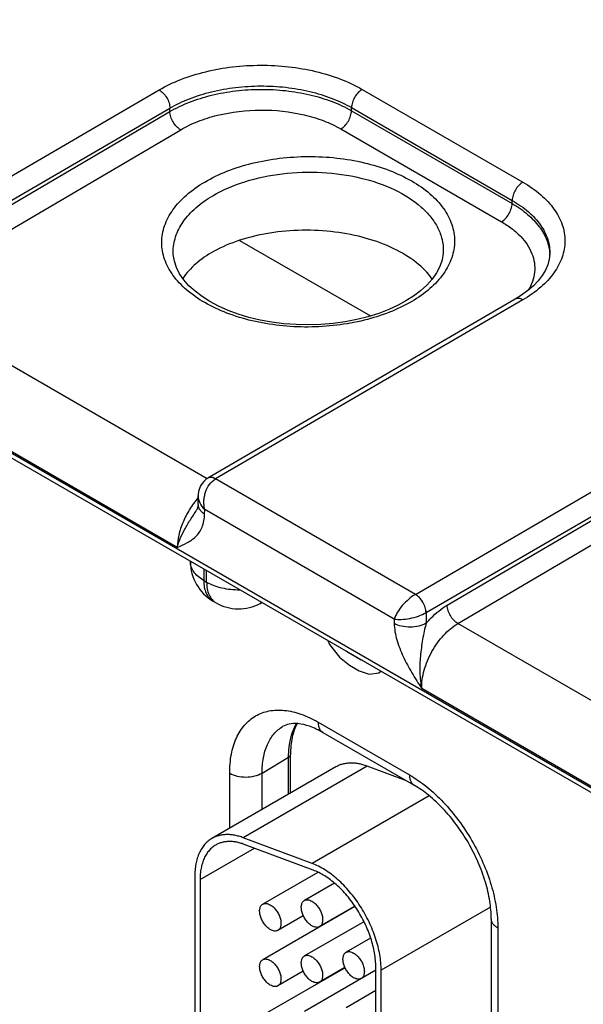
# Model space of a CAD drawing. Header units: inches. Extents: x 0 to 34, y 0 to 22.
# Tile 108 of 157: x 7.58 to 8.139, y 14.112 to 15.09. Entities that reach past the tile are written whole.
import ezdxf

# ---------------------------------------------------------------- set-up
doc = ezdxf.new("R2010")
doc.units = ezdxf.units.IN
doc.header["$LTSCALE"] = 1.87
doc.header["$MEASUREMENT"] = 0
doc.layers.get('0').update_dxf_attribs({"linetype": 'CONTINUOUS'})

msp = doc.modelspace()

# ---------------------------------------------------------------- linework, layer by layer
at = {"color": 7, "linetype": 'CONTINUOUS'}
for p, q in [((3.94661, 16.75216), (8.37501, 14.19548)), ((3.94957, 16.74563), (8.37797, 14.18895)), ((7.41288, 14.84216), (7.71805, 15.01992)), ((7.91954, 15.02043), (8.07912, 14.9283)), ((7.42355, 14.82405), (7.7287, 15.00179)), ((7.44442, 14.83135), (7.7287, 14.99839)), ((7.7287, 14.99839), (7.7287, 15.00179)), ((7.90899, 15.0023), (8.06856, 14.91017)), ((7.90899, 14.99921), (7.90899, 15.0023)), ((7.90899, 14.99921), (8.06847, 14.90713)), ((7.45512, 14.81324), (7.7394, 14.98029)), ((7.89847, 14.9811), (8.05796, 14.88903)), ((8.06847, 14.90713), (8.06856, 14.91017)), ((7.79784, 14.87048), (7.92778, 14.79546)), ((7.732, 14.85844), (7.732, 14.85847)), ((8.00009, 14.85992), (8.00009, 14.85991)), ((8.10589, 14.85679), (8.10589, 14.85678)), ((7.76564, 14.63397), (7.45512, 14.81324)), ((8.07161, 14.8122), (7.76641, 14.63449)), ((8.07911, 14.81146), (7.77389, 14.63373)), ((7.73594, 14.56576), (7.41915, 14.74865)), ((7.97238, 14.51914), (8.27755, 14.69689)), ((7.98305, 14.50102), (8.2882, 14.67876)), ((8.00392, 14.50833), (8.2882, 14.67537)), ((8.01462, 14.49022), (8.2989, 14.65727)), ((7.7677, 14.635), (7.76634, 14.63445)), ((7.97238, 14.51914), (7.77389, 14.63373)), ((7.75661, 14.60839), (7.75674, 14.61699)), ((7.75526, 14.60264), (7.75526, 14.60264)), ((7.7632, 14.59886), (7.76326, 14.60321)), ((7.95133, 14.49463), (7.76326, 14.60321)), ((7.74904, 14.55205), (7.74904, 14.55143)), ((7.76222, 14.54444), (7.76222, 14.53305)), ((7.76517, 14.53135), (7.76517, 14.54274)), ((7.76222, 14.53305), (7.76517, 14.53135)), ((7.77154, 14.51245), (7.77449, 14.51075)), ((7.8183, 14.51009), (7.82007, 14.51104)), ((7.95133, 14.49463), (7.95139, 14.49021)), ((7.98305, 14.50102), (7.98321, 14.49053)), ((8.32514, 14.31095), (8.01462, 14.49022)), ((7.8855, 14.47327), (7.88726, 14.46947)), ((7.88726, 14.46947), (7.89705, 14.45689)), ((7.89705, 14.45689), (7.90684, 14.44893)), ((7.90488, 14.4616), (7.90368, 14.46277)), ((7.90529, 14.46184), (7.90488, 14.4616)), ((7.91858, 14.45369), (7.90488, 14.4616)), ((7.90684, 14.44893), (7.91663, 14.44328)), ((7.91899, 14.45393), (7.91858, 14.45369)), ((7.91979, 14.45347), (7.91858, 14.45369)), ((7.91663, 14.44328), (7.92641, 14.43994)), ((7.92641, 14.43994), (7.9362, 14.44121)), ((7.9362, 14.44121), (7.93797, 14.44297)), ((7.93861, 14.44261), (7.9362, 14.44121)), ((8.29544, 14.24274), (7.97865, 14.42563)), ((7.87585, 14.39229), (7.96654, 14.33994)), ((7.88051, 14.38199), (7.9712, 14.32964)), ((7.84844, 14.32184), (7.84844, 14.36026)), ((7.89347, 14.34784), (7.77043, 14.2768)), ((7.92459, 14.34858), (7.80155, 14.27754)), ((7.82016, 14.34177), (7.84654, 14.35754)), ((7.84654, 14.32074), (7.84654, 14.35754)), ((7.96373, 14.33395), (7.92459, 14.34858)), ((7.78806, 14.28698), (7.78806, 14.34161)), ((7.82016, 14.30551), (7.82016, 14.34177)), ((7.9862, 14.31908), (7.86997, 14.25197)), ((7.86997, 14.25197), (7.80155, 14.27754)), ((7.87089, 14.24541), (7.80247, 14.27098)), ((7.75865, 14.23597), (7.81268, 14.26717)), ((7.87552, 14.24315), (7.82089, 14.21161)), ((7.75335, 14.23903), (7.75335, 13.98153)), ((7.75865, 14.23597), (7.75865, 13.97846)), ((7.89204, 14.23248), (7.86226, 14.21528)), ((7.91244, 14.20935), (7.82089, 14.15649)), ((7.91231, 14.20954), (7.87726, 14.1893)), ((8.047, 14.20879), (7.93843, 14.14611)), ((7.86112, 14.20019), (7.83589, 14.18563)), ((7.92124, 14.19422), (7.86226, 14.16017)), ((7.88169, 14.19186), (7.88169, 14.19159)), ((8.04773, 14.19708), (8.04773, 13.86823)), ((8.05432, 14.18789), (8.05432, 13.85904)), ((7.928, 14.17791), (7.90362, 14.16384)), ((7.90258, 14.14854), (7.82089, 14.10138)), ((7.86112, 14.14508), (7.83589, 14.13051)), ((7.93313, 14.14597), (7.86226, 14.10505)), ((7.90249, 14.14876), (7.87726, 14.13419)), ((7.93313, 14.14624), (7.91862, 14.13786)), ((7.93313, 13.8638), (7.93313, 14.14917)), ((7.93843, 13.86074), (7.93843, 14.14611)), ((7.88169, 14.13675), (7.88169, 14.13648)), ((7.93313, 14.12577), (7.90362, 14.10873))]:
    msp.add_line(p, q, dxfattribs=at)
for points in [[(7.96309, 14.81037), (7.95539, 14.80618), (7.94603, 14.80188), (7.93598, 14.79803), (7.92532, 14.79469), (7.91415, 14.79189), (7.90256, 14.78966), (7.89064, 14.78802), (7.8785, 14.78701), (7.86626, 14.78661), (7.85401, 14.78685), (7.84187, 14.78772), (7.82994, 14.78921), (7.81834, 14.79129), (7.80715, 14.79396), (7.79647, 14.79717), (7.7864, 14.80089), (7.77702, 14.80507), (7.7684, 14.80968), (7.7606, 14.81465), (7.75366, 14.81995), (7.74764, 14.82553), (7.74254, 14.83134), (7.73839, 14.83738), (7.73523, 14.84362), (7.73312, 14.85002), (7.73208, 14.85658), (7.732, 14.85846)], [(8.00009, 14.85992), (8, 14.8579), (7.99891, 14.85121), (7.9967, 14.84467), (7.99341, 14.83829), (7.98909, 14.83209), (7.9838, 14.82613), (7.97755, 14.82043), (7.97038, 14.81501), (7.96309, 14.81037)], [(8.10589, 14.85679), (8.10535, 14.85178), (8.10387, 14.8462), (8.10151, 14.84079), (8.09832, 14.83552), (8.09434, 14.8304), (8.0896, 14.82546), (8.08411, 14.82069), (8.07785, 14.81611), (8.07161, 14.8122)], [(7.76634, 14.63445), (7.76432, 14.63307), (7.76233, 14.63128), (7.7606, 14.62919), (7.75915, 14.62683), (7.75801, 14.62422), (7.75721, 14.62136), (7.75679, 14.61827), (7.75674, 14.61699)], [(7.75661, 14.60839), (7.7565, 14.60663), (7.75625, 14.60512), (7.75591, 14.60397), (7.75554, 14.60313), (7.75526, 14.60264)]]:
    msp.add_lwpolyline(points, dxfattribs=at)
for centre, radius, start, end in [((8.06262, 14.85477), 0.04319, 0.83041, 2.6699), ((7.79404, 14.55143), 0.045, 179.99986, 240.00042), ((7.79699, 14.54972), 0.045, 240.00128, 298.26804), ((7.81115, 14.52338), 0.01509, 298.28214, 305.63353), ((7.97225, 14.51969), 0.02156, 299.85967, 300.07304)]:
    msp.add_arc(centre, radius, start, end, dxfattribs=at)
for points, knots in [([(7.71805, 15.01992), (7.72494, 15.02393), (7.74002, 15.03102), (7.76458, 15.03859), (7.79117, 15.04327), (7.81879, 15.0449), (7.84641, 15.04341), (7.87301, 15.03887), (7.89757, 15.03143), (7.91265, 15.02441), (7.91954, 15.02043)], [0, 0, 0, 0, 0.114317, 0.237579, 0.367259, 0.500264, 0.633233, 0.762806, 0.8859, 1, 1, 1, 1]), ([(7.7287, 15.00179), (7.73487, 15.0054), (7.74835, 15.01177), (7.77033, 15.01858), (7.79412, 15.0228), (7.81884, 15.02427), (7.84355, 15.02294), (7.86735, 15.01886), (7.88933, 15.01218), (7.90282, 15.00588), (7.90899, 15.0023)], [0, 0, 0, 0, 0.114386, 0.237667, 0.367328, 0.500294, 0.63322, 0.762763, 0.885855, 1, 1, 1, 1]), ([(7.71805, 15.01992), (7.71954, 15.01906), (7.72236, 15.01669), (7.72568, 15.01222), (7.72797, 15.00714), (7.72867, 15.00351), (7.7287, 15.00179)], [0, 0, 0, 0, 0.236839, 0.49918, 0.761966, 1, 1, 1, 1]), ([(7.7287, 14.99839), (7.73487, 15.00199), (7.74835, 15.00836), (7.77033, 15.01516), (7.79412, 15.0194), (7.81883, 15.0209), (7.84355, 15.01962), (7.86734, 15.01561), (7.88932, 15.009), (7.90281, 15.00275), (7.90899, 14.99921)], [0, 0, 0, 0, 0.11439, 0.237716, 0.367441, 0.500466, 0.633428, 0.762965, 0.885993, 1, 1, 1, 1]), ([(7.91954, 15.02043), (7.91806, 15.01957), (7.91525, 15.0172), (7.91196, 15.01273), (7.90969, 15.00765), (7.90901, 15.00403), (7.90899, 15.0023)], [0, 0, 0, 0, 0.236971, 0.499182, 0.761837, 1, 1, 1, 1]), ([(7.7394, 14.98029), (7.73791, 14.98115), (7.73509, 14.98351), (7.73176, 14.98797), (7.72945, 14.99305), (7.72874, 14.99667), (7.7287, 14.99839)], [0, 0, 0, 0, 0.236977, 0.499452, 0.762225, 1, 1, 1, 1]), ([(7.7394, 14.98029), (7.74484, 14.98348), (7.75674, 14.98914), (7.78311, 14.99736), (7.81891, 15.00148), (7.85473, 14.99773), (7.88112, 14.98978), (7.89303, 14.98425), (7.89847, 14.9811)], [0, 0, 0, 0, 0.114584, 0.23805, 0.500529, 0.762721, 0.88585, 1, 1, 1, 1]), ([(7.89847, 14.9811), (7.89995, 14.98197), (7.90275, 14.98434), (7.90602, 14.98881), (7.90828, 14.99388), (7.90896, 14.99749), (7.90899, 14.99921)], [0, 0, 0, 0, 0.237239, 0.499455, 0.761967, 1, 1, 1, 1]), ([(7.76323, 14.92845), (7.77026, 14.93258), (7.78563, 14.93988), (7.81067, 14.94769), (7.83779, 14.95255), (7.86596, 14.95429), (7.89414, 14.95284), (7.92126, 14.94825), (7.94631, 14.94069), (7.96839, 14.93043), (7.98668, 14.91782), (8.00051, 14.90322), (8.00924, 14.88704), (8.01227, 14.86985), (8.00924, 14.85265), (8.0005, 14.83639), (7.98668, 14.82167), (7.97511, 14.81356), (7.96872, 14.80981)], [0, 0, 0, 0, 0.066647, 0.138458, 0.213967, 0.29138, 0.368748, 0.444129, 0.515738, 0.582127, 0.642376, 0.696367, 0.74505, 0.790648, 0.836321, 0.885205, 0.939466, 1, 1, 1, 1]), ([(7.77125, 14.91487), (7.78121, 14.92073), (7.80379, 14.93025), (7.84063, 14.93784), (7.87958, 14.93906), (7.91741, 14.93379), (7.95105, 14.92246), (7.97435, 14.90803), (7.9879, 14.89406), (7.99503, 14.88318), (7.99931, 14.87171), (8.00017, 14.86378), (8.00009, 14.85992)], [0, 0, 0, 0, 0.12918, 0.271071, 0.418284, 0.562439, 0.695709, 0.812506, 0.864311, 0.912087, 0.956824, 1, 1, 1, 1]), ([(7.96872, 14.80981), (7.96169, 14.80568), (7.94632, 14.79839), (7.92128, 14.79057), (7.89416, 14.78571), (7.86599, 14.78397), (7.83781, 14.78543), (7.81069, 14.79001), (7.78564, 14.79757), (7.76356, 14.80783), (7.74527, 14.82044), (7.73144, 14.83504), (7.72271, 14.85122), (7.71968, 14.86841), (7.72271, 14.88561), (7.73145, 14.90187), (7.74527, 14.9166), (7.75685, 14.9247), (7.76323, 14.92845)], [0, 0, 0, 0, 0.066647, 0.138458, 0.213967, 0.29138, 0.368748, 0.444129, 0.515738, 0.582127, 0.642376, 0.696367, 0.74505, 0.790648, 0.836321, 0.885205, 0.939466, 1, 1, 1, 1]), ([(8.07912, 14.9283), (8.07764, 14.92744), (8.07483, 14.92507), (8.07154, 14.9206), (8.06927, 14.91552), (8.06859, 14.9119), (8.06857, 14.91017)], [0, 0, 0, 0, 0.236971, 0.499182, 0.761837, 1, 1, 1, 1]), ([(8.07912, 14.9283), (8.08538, 14.92469), (8.09673, 14.91687), (8.11028, 14.90259), (8.11886, 14.88677), (8.12182, 14.86998), (8.11885, 14.85318), (8.11027, 14.83732), (8.09672, 14.82298), (8.08537, 14.81511), (8.07911, 14.81146)], [0, 0, 0, 0, 0.144537, 0.273946, 0.390489, 0.499486, 0.608578, 0.72537, 0.855113, 1, 1, 1, 1]), ([(7.732, 14.85847), (7.73189, 14.86369), (7.7336, 14.87462), (7.7416, 14.8899), (7.75445, 14.90376), (7.76528, 14.91136), (7.77125, 14.91487)], [0, 0, 0, 0, 0.218251, 0.451446, 0.710523, 1, 1, 1, 1]), ([(8.05796, 14.88903), (8.05944, 14.88989), (8.06223, 14.89226), (8.06551, 14.89673), (8.06777, 14.9018), (8.06845, 14.90541), (8.06847, 14.90713)], [0, 0, 0, 0, 0.237239, 0.499455, 0.761967, 1, 1, 1, 1]), ([(8.06847, 14.90713), (8.07389, 14.90399), (8.08374, 14.89721), (8.09563, 14.8849), (8.1034, 14.87132), (8.10554, 14.86152), (8.10576, 14.85678)], [0, 0, 0, 0, 0.288187, 0.547413, 0.781575, 1, 1, 1, 1]), ([(8.06856, 14.91017), (8.07428, 14.90689), (8.08463, 14.89976), (8.0969, 14.88667), (8.10449, 14.87215), (8.10604, 14.86175), (8.10589, 14.85679)], [0, 0, 0, 0, 0.289805, 0.54863, 0.781505, 1, 1, 1, 1]), ([(8.05796, 14.88903), (8.06156, 14.88694), (8.06828, 14.88252), (8.07942, 14.87268), (8.08753, 14.86096), (8.09091, 14.84824), (8.09107, 14.8388), (8.08891, 14.82946), (8.08607, 14.82363), (8.08435, 14.82082)], [0, 0, 0, 0, 0.151386, 0.29149, 0.540083, 0.654317, 0.76626, 0.880185, 1, 1, 1, 1]), ([(7.98922, 14.83215), (7.98483, 14.83835), (7.97301, 14.85004), (7.95042, 14.86349), (7.92299, 14.87351), (7.89228, 14.87955), (7.86004, 14.88128), (7.82815, 14.87858), (7.79847, 14.87163), (7.78026, 14.86399), (7.77208, 14.85944)], [0, 0, 0, 0, 0.09752, 0.209778, 0.335373, 0.470516, 0.610071, 0.748371, 0.879885, 1, 1, 1, 1]), ([(7.77208, 14.85944), (7.76575, 14.85591), (7.75437, 14.84823), (7.745, 14.83807), (7.74148, 14.83274)], [0, 0, 0, 0, 0.531503, 1, 1, 1, 1]), ([(8.07911, 14.81146), (8.07845, 14.81184), (8.07714, 14.81247), (8.07512, 14.81295), (8.07324, 14.81291), (8.0721, 14.81249), (8.07161, 14.8122)], [0, 0, 0, 0, 0.290316, 0.549704, 0.782678, 1, 1, 1, 1]), ([(7.76326, 14.60321), (7.76257, 14.60602), (7.7622, 14.61048), (7.76289, 14.61636), (7.76498, 14.62449), (7.7692, 14.631), (7.77389, 14.63373)], [0, 0, 0, 0, 0.255616, 0.388083, 0.520717, 1, 1, 1, 1]), ([(7.77392, 14.63375), (7.77326, 14.63413), (7.77194, 14.63475), (7.76993, 14.63524), (7.76804, 14.63519), (7.76691, 14.63478), (7.76641, 14.63449)], [0, 0, 0, 0, 0.290317, 0.549705, 0.782678, 1, 1, 1, 1]), ([(7.77389, 14.63373), (7.77288, 14.63431), (7.77088, 14.63517), (7.76865, 14.63524), (7.7677, 14.635)], [0, 0, 0, 0, 0.543377, 1, 1, 1, 1]), ([(7.7567, 14.61494), (7.75361, 14.61137), (7.748, 14.60369), (7.74152, 14.59123), (7.73725, 14.57849), (7.73602, 14.56987), (7.73594, 14.56576)], [0, 0, 0, 0, 0.260914, 0.522929, 0.773014, 1, 1, 1, 1]), ([(7.75674, 14.61699), (7.7567, 14.61455), (7.75808, 14.60932), (7.7613, 14.60513), (7.76326, 14.60321)], [0, 0, 0, 0, 0.470706, 1, 1, 1, 1]), ([(7.73594, 14.56576), (7.73675, 14.56873), (7.73894, 14.57487), (7.74339, 14.584), (7.74901, 14.5933), (7.75318, 14.59946), (7.75526, 14.60264)], [0, 0, 0, 0, 0.221017, 0.465906, 0.727895, 1, 1, 1, 1]), ([(7.75661, 14.60839), (7.7566, 14.60751), (7.75689, 14.60567), (7.75824, 14.60309), (7.76039, 14.60075), (7.7622, 14.59946), (7.7632, 14.59886)], [0, 0, 0, 0, 0.218564, 0.452157, 0.711178, 1, 1, 1, 1]), ([(7.73594, 14.56576), (7.73921, 14.56713), (7.74575, 14.56987), (7.75327, 14.57493), (7.75803, 14.58057), (7.762, 14.58787), (7.76313, 14.5944), (7.7632, 14.59886)], [0, 0, 0, 0, 0.231096, 0.462045, 0.581945, 0.709203, 1, 1, 1, 1]), ([(7.76222, 14.53305), (7.76024, 14.53419), (7.75666, 14.53666), (7.75238, 14.54116), (7.74967, 14.54614), (7.74904, 14.54971), (7.74904, 14.55143)], [0, 0, 0, 0, 0.289804, 0.549051, 0.782229, 1, 1, 1, 1]), ([(7.76222, 14.53305), (7.76222, 14.53077), (7.76256, 14.52644), (7.76432, 14.52048), (7.76728, 14.51565), (7.77005, 14.51331), (7.77154, 14.51245)], [0, 0, 0, 0, 0.289803, 0.549049, 0.782228, 1, 1, 1, 1]), ([(7.76517, 14.53135), (7.76983, 14.52866), (7.78068, 14.52479), (7.79205, 14.52367), (7.79801, 14.52375)], [0, 0, 0, 0, 0.474452, 1, 1, 1, 1]), ([(7.76517, 14.53135), (7.76517, 14.52907), (7.76552, 14.52473), (7.76727, 14.51878), (7.77023, 14.51394), (7.77301, 14.51161), (7.77449, 14.51075)], [0, 0, 0, 0, 0.289803, 0.54905, 0.782228, 1, 1, 1, 1]), ([(7.97238, 14.51914), (7.97002, 14.51777), (7.96541, 14.5143), (7.95939, 14.50817), (7.95449, 14.50156), (7.9521, 14.49688), (7.95133, 14.49463)], [0, 0, 0, 0, 0.249726, 0.52327, 0.783193, 1, 1, 1, 1]), ([(7.98298, 14.50098), (7.98295, 14.50271), (7.98226, 14.50634), (7.97997, 14.51142), (7.97667, 14.51591), (7.97386, 14.51828), (7.97238, 14.51914)], [0, 0, 0, 0, 0.238177, 0.5011, 0.763425, 1, 1, 1, 1]), ([(7.98305, 14.50102), (7.98302, 14.50275), (7.98233, 14.50638), (7.98003, 14.51146), (7.97671, 14.51593), (7.97389, 14.5183), (7.9724, 14.51915)], [0, 0, 0, 0, 0.238034, 0.50082, 0.763161, 1, 1, 1, 1]), ([(7.98321, 14.49053), (7.98478, 14.49236), (7.99096, 14.49907), (7.99814, 14.50493), (8.00392, 14.50833)], [0, 0, 0, 0, 0.26489, 1, 1, 1, 1]), ([(8.01462, 14.49022), (8.01313, 14.49108), (8.01031, 14.49344), (8.00698, 14.49791), (8.00467, 14.50298), (8.00396, 14.5066), (8.00392, 14.50833)], [0, 0, 0, 0, 0.236977, 0.499452, 0.762225, 1, 1, 1, 1]), ([(7.95133, 14.49463), (7.95365, 14.49423), (7.95889, 14.49407), (7.96703, 14.49512), (7.97532, 14.49735), (7.98061, 14.49962), (7.98298, 14.50098)], [0, 0, 0, 0, 0.215825, 0.475673, 0.7497, 1, 1, 1, 1]), ([(7.98321, 14.49053), (7.98095, 14.48922), (7.9757, 14.4873), (7.96731, 14.48632), (7.95892, 14.48713), (7.95366, 14.48894), (7.95139, 14.49021)], [0, 0, 0, 0, 0.23777, 0.501105, 0.76384, 1, 1, 1, 1]), ([(7.95139, 14.49021), (7.95148, 14.48477), (7.9536, 14.47341), (7.96006, 14.45709), (7.96882, 14.44111), (7.97537, 14.43079), (7.97865, 14.42563)], [0, 0, 0, 0, 0.23031, 0.482494, 0.741136, 1, 1, 1, 1]), ([(7.98321, 14.49053), (7.9824, 14.48791), (7.98109, 14.48253), (7.97904, 14.47163), (7.97715, 14.45789), (7.97644, 14.44155), (7.97758, 14.43079), (7.97865, 14.42563)], [0, 0, 0, 0, 0.125418, 0.252803, 0.507817, 0.759073, 1, 1, 1, 1]), ([(7.97865, 14.42563), (7.97854, 14.43172), (7.98055, 14.44458), (7.98817, 14.46271), (7.99954, 14.47871), (8.00939, 14.48715), (8.01462, 14.49022)], [0, 0, 0, 0, 0.238311, 0.500863, 0.762948, 1, 1, 1, 1]), ([(7.78806, 14.34161), (7.78806, 14.3479), (7.78902, 14.35987), (7.79386, 14.3763), (7.80202, 14.38964), (7.81335, 14.39917), (7.82727, 14.40422), (7.84291, 14.40462), (7.85956, 14.4006), (7.8704, 14.39544), (7.87585, 14.39229)], [0, 0, 0, 0, 0.1449, 0.274525, 0.391115, 0.500002, 0.608888, 0.725478, 0.855102, 1, 1, 1, 1]), ([(7.82016, 14.34177), (7.82016, 14.34685), (7.82092, 14.3565), (7.82477, 14.3698), (7.83123, 14.38064), (7.83732, 14.38596), (7.84059, 14.38794)], [0, 0, 0, 0, 0.289384, 0.548736, 0.782248, 1, 1, 1, 1]), ([(7.88051, 14.38199), (7.87627, 14.38444), (7.86827, 14.38829), (7.85679, 14.39113), (7.84754, 14.39098), (7.84254, 14.38912), (7.84059, 14.38794)], [0, 0, 0, 0, 0.349546, 0.628402, 0.837054, 1, 1, 1, 1]), ([(7.84654, 14.35754), (7.84654, 14.36072), (7.84709, 14.37215), (7.85016, 14.38369), (7.85438, 14.39084)], [0, 0, 0, 0, 0.276484, 1, 1, 1, 1]), ([(7.85503, 14.39084), (7.85275, 14.38658), (7.84934, 14.37647), (7.84844, 14.36593), (7.84844, 14.36026)], [0, 0, 0, 0, 0.46019, 1, 1, 1, 1]), ([(7.87585, 14.39229), (7.87585, 14.39115), (7.87602, 14.38899), (7.8769, 14.38601), (7.87838, 14.38359), (7.87977, 14.38242), (7.88051, 14.38199)], [0, 0, 0, 0, 0.289808, 0.549048, 0.782228, 1, 1, 1, 1]), ([(7.84654, 14.35754), (7.84708, 14.35787), (7.848, 14.3586), (7.84844, 14.35974), (7.84844, 14.36026)], [0, 0, 0, 0, 0.549279, 1, 1, 1, 1]), ([(7.92459, 14.34858), (7.92316, 14.34911), (7.92032, 14.35005), (7.91604, 14.35106), (7.91187, 14.35163), (7.90783, 14.35177), (7.90394, 14.35146), (7.90023, 14.35071), (7.89672, 14.34952), (7.89452, 14.34844), (7.89347, 14.34784)], [0, 0, 0, 0, 0.142332, 0.278699, 0.409276, 0.534518, 0.65519, 0.772239, 0.88677, 1, 1, 1, 1]), ([(7.78806, 14.34161), (7.79035, 14.34029), (7.79567, 14.33838), (7.80417, 14.33749), (7.81263, 14.33846), (7.81791, 14.34043), (7.82016, 14.34177)], [0, 0, 0, 0, 0.237747, 0.501114, 0.763874, 1, 1, 1, 1]), ([(7.96654, 14.33994), (7.97255, 14.33647), (7.98442, 14.32815), (8.00075, 14.31287), (8.0158, 14.29481), (8.029, 14.27464), (8.03987, 14.25312), (8.04798, 14.23105), (8.05305, 14.20927), (8.05432, 14.19483), (8.05432, 14.18789)], [0, 0, 0, 0, 0.114154, 0.237325, 0.366975, 0.499999, 0.633023, 0.762673, 0.885845, 1, 1, 1, 1]), ([(7.96654, 14.33994), (7.96654, 14.3388), (7.96671, 14.33663), (7.96759, 14.33365), (7.96907, 14.33123), (7.97045, 14.33007), (7.9712, 14.32964)], [0, 0, 0, 0, 0.289808, 0.549048, 0.782228, 1, 1, 1, 1]), ([(8.04773, 14.19708), (8.04773, 14.20291), (8.04661, 14.21525), (8.04219, 14.23408), (8.03502, 14.25348), (8.02538, 14.27255), (8.01369, 14.29042), (8.00047, 14.30634), (7.98638, 14.31958), (7.97625, 14.32672), (7.9712, 14.32964)], [0, 0, 0, 0, 0.110174, 0.232989, 0.364344, 0.500001, 0.635658, 0.767012, 0.889827, 1, 1, 1, 1]), ([(7.80155, 14.27754), (7.80013, 14.27808), (7.79728, 14.27901), (7.79301, 14.28002), (7.78884, 14.2806), (7.78479, 14.28073), (7.78091, 14.28043), (7.77719, 14.27968), (7.77368, 14.27849), (7.77149, 14.27741), (7.77043, 14.2768)], [0, 0, 0, 0, 0.14227, 0.278631, 0.409257, 0.534536, 0.655216, 0.772255, 0.886771, 1, 1, 1, 1]), ([(7.77043, 14.2768), (7.76908, 14.27602), (7.76648, 14.27421), (7.76305, 14.27082), (7.76009, 14.26681), (7.75808, 14.26303), (7.75672, 14.25975), (7.75551, 14.2562), (7.75435, 14.25144), (7.75352, 14.24537), (7.75335, 14.24118), (7.75335, 14.23903)], [0, 0, 0, 0, 0.108011, 0.218062, 0.331987, 0.451314, 0.513417, 0.577278, 0.710561, 0.851547, 1, 1, 1, 1]), ([(7.77418, 14.27031), (7.77295, 14.2696), (7.77059, 14.26795), (7.76747, 14.26487), (7.76478, 14.26122), (7.76256, 14.25704), (7.76081, 14.25237), (7.75956, 14.24725), (7.75881, 14.24173), (7.75865, 14.23793), (7.75865, 14.23597)], [0, 0, 0, 0, 0.108013, 0.218062, 0.332007, 0.451356, 0.57726, 0.710503, 0.851479, 1, 1, 1, 1]), ([(7.80247, 14.27098), (7.80118, 14.27146), (7.79859, 14.27232), (7.79471, 14.27323), (7.79091, 14.27376), (7.78724, 14.27388), (7.7837, 14.2736), (7.78033, 14.27292), (7.77714, 14.27184), (7.77514, 14.27086), (7.77418, 14.27031)], [0, 0, 0, 0, 0.142332, 0.278699, 0.409276, 0.534518, 0.65519, 0.772239, 0.88677, 1, 1, 1, 1]), ([(7.93843, 14.14611), (7.93843, 14.14862), (7.93818, 14.15377), (7.93714, 14.16161), (7.93541, 14.16966), (7.93304, 14.17783), (7.93004, 14.18602), (7.92645, 14.19414), (7.92232, 14.20209), (7.91768, 14.20978), (7.91261, 14.21711), (7.90715, 14.224), (7.90137, 14.23037), (7.89534, 14.23614), (7.88913, 14.24125), (7.88281, 14.24564), (7.87646, 14.24925), (7.87212, 14.25117), (7.86997, 14.25197)], [0, 0, 0, 0, 0.056895, 0.116656, 0.178881, 0.243184, 0.309146, 0.376272, 0.44404, 0.511913, 0.579357, 0.645847, 0.710877, 0.77398, 0.834735, 0.892825, 0.94799, 1, 1, 1, 1]), ([(7.93313, 14.14917), (7.93313, 14.15145), (7.9329, 14.15614), (7.93195, 14.16326), (7.93038, 14.17058), (7.92823, 14.17801), (7.9255, 14.18546), (7.92114, 14.19533), (7.91451, 14.20714), (7.90651, 14.21798), (7.89944, 14.22577), (7.89396, 14.23102), (7.88831, 14.23567), (7.88256, 14.23966), (7.87679, 14.24294), (7.87284, 14.24468), (7.87089, 14.24541)], [0, 0, 0, 0, 0.056914, 0.116676, 0.178901, 0.243216, 0.30919, 0.376325, 0.511916, 0.645797, 0.710836, 0.77395, 0.834717, 0.892806, 0.947972, 1, 1, 1, 1]), ([(7.82839, 14.18637), (7.82785, 14.18668), (7.82678, 14.1874), (7.82526, 14.18867), (7.82381, 14.19016), (7.82246, 14.19183), (7.82124, 14.19364), (7.81982, 14.19618), (7.81874, 14.19885), (7.81807, 14.20154), (7.8178, 14.20347), (7.81775, 14.20529), (7.81794, 14.20697), (7.81834, 14.20849), (7.81898, 14.20979), (7.81982, 14.21086), (7.82052, 14.21139), (7.82089, 14.21161)], [0, 0, 0, 0, 0.062321, 0.12875, 0.198397, 0.270378, 0.343764, 0.417523, 0.561738, 0.630353, 0.695461, 0.756428, 0.81288, 0.8648, 0.912587, 0.957178, 1, 1, 1, 1]), ([(7.82089, 14.21161), (7.82114, 14.21175), (7.82166, 14.21199), (7.8228, 14.21231), (7.82441, 14.21235), (7.82642, 14.21187), (7.82773, 14.21124), (7.82839, 14.21086)], [0, 0, 0, 0, 0.108164, 0.218336, 0.451305, 0.710681, 1, 1, 1, 1]), ([(7.86976, 14.19004), (7.86922, 14.19035), (7.86815, 14.19107), (7.86663, 14.19235), (7.86518, 14.19383), (7.86383, 14.1955), (7.8626, 14.19732), (7.86119, 14.19985), (7.86011, 14.20252), (7.85944, 14.20521), (7.85917, 14.20714), (7.85912, 14.20896), (7.8593, 14.21065), (7.85971, 14.21216), (7.86034, 14.21346), (7.86118, 14.21453), (7.86189, 14.21507), (7.86226, 14.21528)], [0, 0, 0, 0, 0.062321, 0.12875, 0.198397, 0.270378, 0.343764, 0.417523, 0.561738, 0.630353, 0.695461, 0.756428, 0.81288, 0.8648, 0.912587, 0.957178, 1, 1, 1, 1]), ([(7.86226, 14.21528), (7.8625, 14.21542), (7.86302, 14.21567), (7.86417, 14.21599), (7.86578, 14.21603), (7.86779, 14.21554), (7.8691, 14.21492), (7.86976, 14.21454)], [0, 0, 0, 0, 0.108164, 0.218336, 0.451305, 0.710681, 1, 1, 1, 1]), ([(7.86976, 14.21454), (7.87029, 14.21423), (7.87136, 14.21351), (7.87288, 14.21224), (7.87433, 14.21075), (7.87568, 14.20908), (7.87691, 14.20727), (7.87832, 14.20473), (7.8794, 14.20206), (7.88007, 14.19937), (7.88034, 14.19744), (7.88039, 14.19562), (7.88021, 14.19393), (7.8798, 14.19242), (7.87917, 14.19112), (7.87833, 14.19005), (7.87762, 14.18951), (7.87726, 14.1893)], [0, 0, 0, 0, 0.062321, 0.12875, 0.198397, 0.270378, 0.343764, 0.417523, 0.561738, 0.630353, 0.695461, 0.756428, 0.81288, 0.8648, 0.912587, 0.957178, 1, 1, 1, 1]), ([(7.82839, 14.21086), (7.82893, 14.21055), (7.83, 14.20984), (7.83151, 14.20856), (7.83296, 14.20707), (7.83432, 14.20541), (7.83554, 14.20359), (7.83696, 14.20105), (7.83804, 14.19839), (7.8387, 14.19569), (7.83898, 14.19377), (7.83902, 14.19194), (7.83884, 14.19026), (7.83843, 14.18875), (7.8378, 14.18744), (7.83696, 14.18638), (7.83626, 14.18584), (7.83589, 14.18563)], [0, 0, 0, 0, 0.062321, 0.12875, 0.198397, 0.270378, 0.343764, 0.417523, 0.561738, 0.630353, 0.695461, 0.756428, 0.81288, 0.8648, 0.912587, 0.957178, 1, 1, 1, 1]), ([(8.05432, 14.18789), (8.05333, 14.18846), (8.05154, 14.18969), (8.0494, 14.19194), (8.04805, 14.19443), (8.04773, 14.19622), (8.04773, 14.19708)], [0, 0, 0, 0, 0.289809, 0.549049, 0.782229, 1, 1, 1, 1]), ([(7.83589, 14.18563), (7.83564, 14.18548), (7.83512, 14.18524), (7.83397, 14.18492), (7.83237, 14.18488), (7.83036, 14.18537), (7.82905, 14.18599), (7.82839, 14.18637)], [0, 0, 0, 0, 0.108164, 0.218336, 0.451305, 0.710681, 1, 1, 1, 1]), ([(7.87726, 14.1893), (7.87701, 14.18916), (7.87649, 14.18891), (7.87534, 14.1886), (7.87373, 14.18855), (7.87172, 14.18904), (7.87041, 14.18966), (7.86976, 14.19004)], [0, 0, 0, 0, 0.108164, 0.218336, 0.451305, 0.710681, 1, 1, 1, 1]), ([(7.91112, 14.1386), (7.91058, 14.13892), (7.90951, 14.13963), (7.908, 14.14091), (7.90655, 14.1424), (7.90519, 14.14406), (7.90397, 14.14588), (7.90255, 14.14841), (7.90147, 14.15108), (7.90081, 14.15378), (7.90053, 14.1557), (7.90049, 14.15753), (7.90067, 14.15921), (7.90108, 14.16072), (7.90171, 14.16203), (7.90255, 14.16309), (7.90325, 14.16363), (7.90362, 14.16384)], [0, 0, 0, 0, 0.062321, 0.12875, 0.198397, 0.270378, 0.343764, 0.417523, 0.561738, 0.630353, 0.695461, 0.756428, 0.81288, 0.8648, 0.912587, 0.957178, 1, 1, 1, 1]), ([(7.90362, 14.16384), (7.90387, 14.16398), (7.90439, 14.16423), (7.90554, 14.16455), (7.90714, 14.16459), (7.90915, 14.1641), (7.91046, 14.16348), (7.91112, 14.1631)], [0, 0, 0, 0, 0.108164, 0.218336, 0.451305, 0.710681, 1, 1, 1, 1]), ([(7.91112, 14.1631), (7.91166, 14.16279), (7.91273, 14.16207), (7.91425, 14.1608), (7.9157, 14.15931), (7.91705, 14.15764), (7.91827, 14.15583), (7.91969, 14.15329), (7.92077, 14.15062), (7.92144, 14.14793), (7.92171, 14.146), (7.92176, 14.14418), (7.92157, 14.14249), (7.92117, 14.14098), (7.92054, 14.13968), (7.91969, 14.13861), (7.91899, 14.13808), (7.91862, 14.13786)], [0, 0, 0, 0, 0.062321, 0.12875, 0.198397, 0.270378, 0.343764, 0.417523, 0.561738, 0.630353, 0.695461, 0.756428, 0.81288, 0.8648, 0.912587, 0.957178, 1, 1, 1, 1]), ([(7.82839, 14.13125), (7.82785, 14.13157), (7.82678, 14.13228), (7.82526, 14.13356), (7.82381, 14.13505), (7.82246, 14.13671), (7.82124, 14.13853), (7.81982, 14.14107), (7.81874, 14.14373), (7.81807, 14.14643), (7.8178, 14.14835), (7.81775, 14.15018), (7.81794, 14.15186), (7.81834, 14.15337), (7.81898, 14.15468), (7.81982, 14.15574), (7.82052, 14.15628), (7.82089, 14.15649)], [0, 0, 0, 0, 0.062321, 0.12875, 0.198397, 0.270378, 0.343764, 0.417523, 0.561738, 0.630353, 0.695461, 0.756428, 0.81288, 0.8648, 0.912587, 0.957178, 1, 1, 1, 1]), ([(7.82089, 14.15649), (7.82114, 14.15663), (7.82166, 14.15688), (7.8228, 14.1572), (7.82441, 14.15724), (7.82642, 14.15675), (7.82773, 14.15613), (7.82839, 14.15575)], [0, 0, 0, 0, 0.108164, 0.218336, 0.451305, 0.710681, 1, 1, 1, 1]), ([(7.82839, 14.15575), (7.82893, 14.15544), (7.83, 14.15472), (7.83151, 14.15345), (7.83296, 14.15196), (7.83432, 14.15029), (7.83554, 14.14848), (7.83696, 14.14594), (7.83804, 14.14327), (7.8387, 14.14058), (7.83898, 14.13865), (7.83902, 14.13683), (7.83884, 14.13514), (7.83843, 14.13363), (7.8378, 14.13233), (7.83696, 14.13126), (7.83626, 14.13073), (7.83589, 14.13051)], [0, 0, 0, 0, 0.062321, 0.12875, 0.198397, 0.270378, 0.343764, 0.417523, 0.561738, 0.630353, 0.695461, 0.756428, 0.81288, 0.8648, 0.912587, 0.957178, 1, 1, 1, 1]), ([(7.86976, 14.13493), (7.86922, 14.13524), (7.86815, 14.13596), (7.86663, 14.13723), (7.86518, 14.13872), (7.86383, 14.14039), (7.8626, 14.1422), (7.86119, 14.14474), (7.86011, 14.14741), (7.85944, 14.1501), (7.85917, 14.15203), (7.85912, 14.15385), (7.8593, 14.15554), (7.85971, 14.15705), (7.86034, 14.15835), (7.86118, 14.15942), (7.86189, 14.15995), (7.86226, 14.16017)], [0, 0, 0, 0, 0.062321, 0.12875, 0.198397, 0.270378, 0.343764, 0.417523, 0.561738, 0.630353, 0.695461, 0.756428, 0.81288, 0.8648, 0.912587, 0.957178, 1, 1, 1, 1]), ([(7.86226, 14.16017), (7.8625, 14.16031), (7.86302, 14.16055), (7.86417, 14.16087), (7.86578, 14.16091), (7.86779, 14.16043), (7.8691, 14.1598), (7.86976, 14.15942)], [0, 0, 0, 0, 0.108164, 0.218336, 0.451305, 0.710681, 1, 1, 1, 1]), ([(7.86976, 14.15942), (7.87029, 14.15911), (7.87136, 14.1584), (7.87288, 14.15712), (7.87433, 14.15563), (7.87568, 14.15397), (7.87691, 14.15215), (7.87832, 14.14961), (7.8794, 14.14695), (7.88007, 14.14425), (7.88034, 14.14233), (7.88039, 14.1405), (7.88021, 14.13882), (7.8798, 14.13731), (7.87917, 14.136), (7.87833, 14.13494), (7.87762, 14.1344), (7.87726, 14.13419)], [0, 0, 0, 0, 0.062321, 0.12875, 0.198397, 0.270378, 0.343764, 0.417523, 0.561738, 0.630353, 0.695461, 0.756428, 0.81288, 0.8648, 0.912587, 0.957178, 1, 1, 1, 1]), ([(7.87726, 14.13419), (7.87701, 14.13405), (7.87649, 14.1338), (7.87534, 14.13348), (7.87373, 14.13344), (7.87172, 14.13393), (7.87041, 14.13455), (7.86976, 14.13493)], [0, 0, 0, 0, 0.108164, 0.218336, 0.451305, 0.710681, 1, 1, 1, 1]), ([(7.91862, 14.13786), (7.91837, 14.13772), (7.91785, 14.13748), (7.91671, 14.13716), (7.9151, 14.13711), (7.91309, 14.1376), (7.91178, 14.13822), (7.91112, 14.1386)], [0, 0, 0, 0, 0.108164, 0.218336, 0.451305, 0.710681, 1, 1, 1, 1]), ([(7.83589, 14.13051), (7.83564, 14.13037), (7.83512, 14.13013), (7.83397, 14.12981), (7.83237, 14.12977), (7.83036, 14.13025), (7.82905, 14.13088), (7.82839, 14.13125)], [0, 0, 0, 0, 0.108164, 0.218336, 0.451305, 0.710681, 1, 1, 1, 1])]:
    msp.add_open_spline(points, degree=3, knots=knots, dxfattribs=at)

doc.saveas('drawing.dxf')
